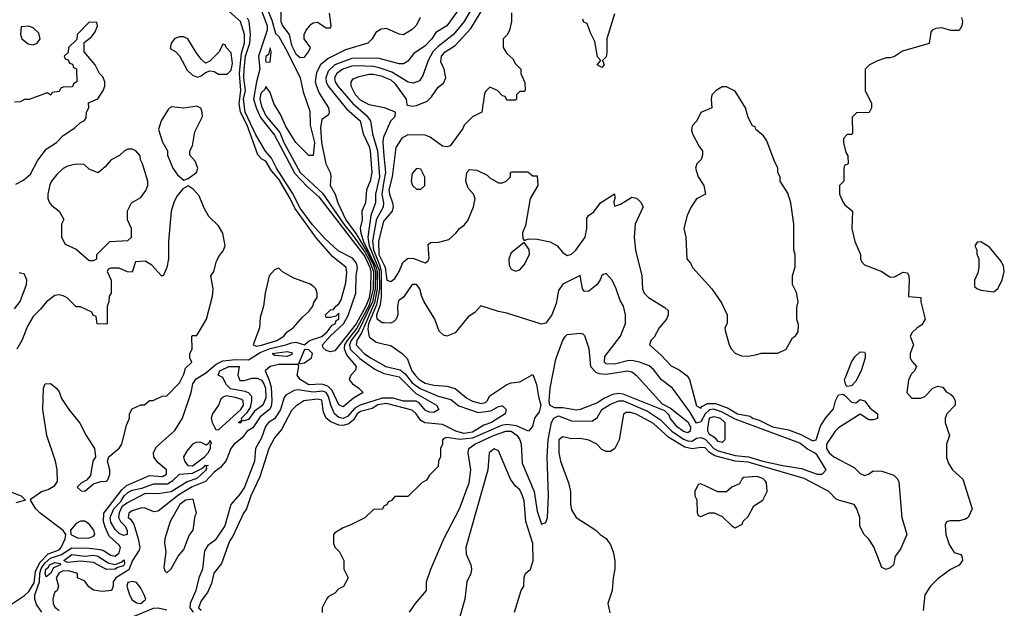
# Model space of a CAD drawing. Header units: inches. Extents: x 2380053 to 2584298, y 380219 to 546618.
# Tile 164 of 256: x 2458307 to 2462879, y 471428 to 474159. Entities that reach past the tile are written whole.
import ezdxf

# ---------------------------------------------------------------- set-up
doc = ezdxf.new("R2010")
doc.units = ezdxf.units.IN
doc.header["$MEASUREMENT"] = 0
doc.layers.add('C4457', color=7, linetype='Continuous')
doc.layers.add('C4467', color=7, linetype='Continuous')

msp = doc.modelspace()

# ---------------------------------------------------------------- linework, layer by layer
at = {"layer": 'C4457', "color": 2}
for points, elevation in [([(2459518, 474250), (2459520.3, 474150), (2459527.6, 474130), (2459559.3, 474090), (2459570, 474040.7), (2459590, 474001.3), (2459610, 473983), (2459630, 473984.7), (2459649.2, 474010), (2459658, 474030), (2459629, 474070), (2459628.7, 474090), (2459637, 474110), (2459661.3, 474138.7), (2459670, 474144.9), (2459690, 474147.7), (2459730, 474122), (2459750, 474122), (2459754, 474130), (2459745.2, 474190)], 34), ([(2459443, 474243), (2459477.5, 474157.5), (2459495.4, 474095.4), (2459510, 474080.5), (2459550, 474011.7), (2459609.2, 473890), (2459623.6, 473823.6), (2459654, 473734), (2459655.5, 473670), (2459675.6, 473590), (2459670, 473529), (2459650, 473529.2), (2459589.7, 473589.7), (2459542.8, 473662.8), (2459518.7, 473718.7), (2459487, 473770), (2459470, 473822), (2459450, 473848.7), (2459445.1, 473834.9), (2459430, 473820.7), (2459425.8, 473810), (2459421.8, 473790), (2459430, 473758), (2459450, 473713.1), (2459515.6, 473635.6), (2459534, 473590), (2459609.4, 473450), (2459714.2, 473354.2), (2459812.1, 473210), (2459856.6, 473156.6), (2459910, 473080.7), (2459930, 473044), (2459950, 472991.1), (2459949.1, 472910), (2459930, 472834.1), (2459872.9, 472727.1), (2459827.5, 472670), (2459816.1, 472650), (2459813.8, 472633.8), (2459824.3, 472604.3), (2459870.5, 472549.5), (2459867.1, 472532.9), (2459844.7, 472510), (2459838, 472490), (2459850.9, 472470.9), (2459882, 472450), (2459902, 472430), (2459856.7, 472403.3), (2459810, 472362.7), (2459790, 472372.3), (2459758.8, 472438.8), (2459738.6, 472458.6), (2459710, 472468.2), (2459650, 472465), (2459609.5, 472490), (2459596, 472510), (2459604, 472550), (2459599.3, 472559.3), (2459510, 472558.4), (2459470, 472549.5), (2459447.3, 472530), (2459466.3, 472486.3), (2459474.4, 472454.4), (2459478.9, 472390), (2459475.4, 472364.6), (2459467.6, 472350), (2459423.3, 472316.7), (2459390, 472266), (2459363.8, 472250), (2459340.8, 472219.2), (2459302.7, 472190), (2459287.6, 472170), (2459266.7, 472113.3), (2459239.5, 472080.5), (2459210, 472059.2), (2459170, 472016.4), (2459107.7, 471992.3), (2459045.8, 471954.2), (2458950, 471878.4), (2458930, 471876.2), (2458890, 471893.2), (2458874.5, 471894.5), (2458830, 471880.5), (2458813.4, 471870), (2458810.5, 471850), (2458821.8, 471841.8), (2458837.8, 471817.8), (2458857.6, 471750), (2458864.8, 471710), (2458862.6, 471697.4), (2458831, 471650), (2458814, 471606), (2458753.1, 471570), (2458742, 471550), (2458741.3, 471530), (2458734, 471510), (2458690, 471505.6), (2458650, 471512), (2458627.9, 471527.9), (2458610, 471553.2), (2458575.3, 471570), (2458575.3, 471590), (2458540.7, 471600.7), (2458510, 471601), (2458490, 471591.9), (2458476, 471570), (2458487.3, 471530), (2458481, 471510), (2458470, 471502.7), (2458465.8, 471490), (2458461.2, 471470), (2458462.9, 471450), (2458470, 471432.7), (2458490, 471417.4)], 30), ([(2459427.2, 474210), (2459456.1, 474130), (2459456, 474110), (2459416.8, 473990), (2459422, 473930), (2459406.3, 473870), (2459393.4, 473790), (2459407.1, 473747.1), (2459426, 473706), (2459490, 473622.7), (2459584.9, 473444.9), (2459643.4, 473383.4), (2459696.5, 473336.5), (2459910, 473060.1), (2459932.9, 473010), (2459937.5, 472990), (2459936.8, 472910), (2459930, 472868.7), (2459914.5, 472830), (2459870, 472747.9), (2459770, 472622.4), (2459750, 472617.4), (2459730, 472624.7), (2459717.1, 472637.1), (2459712.8, 472650), (2459748.7, 472691.3), (2459811.5, 472748.5), (2459833.3, 472786.7), (2459868.9, 472890), (2459869, 472970), (2459875.4, 473010), (2459871.6, 473030), (2459853.1, 473053.1), (2459786.7, 473086.7), (2459724, 473144), (2459667.7, 473207.7), (2459610, 473284), (2459573.5, 473353.5), (2459499.9, 473470), (2459476.2, 473516.2), (2459448.5, 473548.5), (2459404.6, 473624.6), (2459354.7, 473730), (2459347.3, 473790), (2459356.3, 473830), (2459348.8, 473890), (2459349.9, 473930), (2459356.5, 473990), (2459376.5, 474050), (2459378.8, 474090), (2459373.2, 474150), (2459365.4, 474165.4)], 26), ([(2458409.9, 471409.9), (2458385.2, 471445.2), (2458377.7, 471470), (2458378.3, 471490), (2458399.1, 471550), (2458400.6, 471590), (2458407.5, 471612.5), (2458423.4, 471636.6), (2458450, 471660.4), (2458501.8, 471678.2), (2458550, 471708.6), (2458630, 471707.7), (2458681.2, 471701.2), (2458696.5, 471696.5), (2458730, 471674), (2458750, 471669.3), (2458770, 471684.9), (2458774.8, 471710), (2458770, 471720.7), (2458722.5, 471762.5), (2458703.9, 471803.9), (2458696.8, 471830), (2458698.4, 471870), (2458782, 471978), (2458802.9, 471997.1), (2458910, 472044.6), (2458970, 472039.6), (2458989.5, 472050), (2458989.3, 472070), (2458950, 472102.7), (2458930, 472129.3), (2458928.7, 472151.3), (2458942.9, 472177.1), (2459027.4, 472252.6), (2459062.7, 472310), (2459103.5, 472430), (2459111.7, 472470), (2459126.7, 472493.3), (2459170, 472518.8), (2459219.1, 472560.9), (2459250, 472576.2), (2459310, 472582.7), (2459370, 472581.5), (2459424.6, 472615.4), (2459470, 472634), (2459543.7, 472650), (2459570, 472660.2), (2459590, 472663.2), (2459630, 472650.6), (2459653.2, 472670), (2459710.8, 472689.2), (2459735.7, 472710), (2459758.7, 472741.3), (2459773.3, 472750), (2459776.6, 472763.4), (2459789, 472770), (2459790, 472798), (2459776, 472784), (2459750, 472777.2), (2459730, 472778), (2459727.3, 472790), (2459750, 472813), (2459765.2, 472814.8), (2459775.3, 472830), (2459790, 472841), (2459800.5, 472859.5), (2459821.2, 472938.8), (2459826.6, 472986.6), (2459824, 473010), (2459760, 473060), (2459686.1, 473146.1), (2459584.8, 473284.8), (2459563.4, 473330), (2459510, 473418.4), (2459477, 473457), (2459450, 473503), (2459432, 473512), (2459412.6, 473532.6), (2459363.2, 473670), (2459333.1, 473730), (2459326.9, 473770), (2459333.6, 473830), (2459327.3, 473910), (2459337, 474003), (2459350.5, 474050), (2459351.2, 474090), (2459333, 474150), (2459278.2, 474198.2)], 30), ([(2458290, 473396), (2458325.6, 473414.4), (2458357, 473443), (2458390, 473504.7), (2458430, 473558), (2458478, 473590), (2458510, 473622), (2458563.1, 473656.9), (2458590, 473682), (2458608.4, 473691.6), (2458616.4, 473703.6), (2458618, 473730), (2458628, 473750), (2458627.3, 473772.7), (2458670, 473792), (2458695.3, 473830), (2458702, 473850), (2458702, 473870), (2458694, 473894), (2458678, 473910), (2458658, 473950), (2458606, 474010), (2458607.3, 474052.7), (2458640.4, 474079.6), (2458658, 474102), (2458668, 474130), (2458666, 474146), (2458630, 474148), (2458574, 474090), (2458572.7, 474067.3), (2458534, 474030), (2458532.7, 474007.3), (2458514, 473990), (2458518, 473978), (2458532.7, 473972.7), (2458538, 473958), (2458552.7, 473952.7), (2458558, 473938), (2458571.6, 473931.6), (2458572, 473870), (2458558, 473862), (2458552.7, 473847.3), (2458510, 473846), (2458498, 473842), (2458490, 473826), (2458458, 473822), (2458451.6, 473808.4), (2458438, 473818), (2458430, 473818), (2458351.1, 473788.9), (2458330, 473788), (2458310, 473778), (2458283.6, 473776.4)], 34), ([(2460000, 474116.7), (2459985.2, 474114.8), (2459961.1, 474098.9), (2459944, 474070), (2459924.7, 474050), (2459820.9, 474019.1), (2459740.4, 473979.6), (2459704, 473950), (2459685.8, 473914.2), (2459679.3, 473870), (2459684.9, 473850), (2459698.7, 473818.7), (2459741, 473750), (2459744.7, 473730), (2459742, 473718), (2459710, 473695.3), (2459703.4, 473656.6), (2459709.4, 473589.4), (2459728.9, 473490), (2459748.5, 473450), (2459752.3, 473432.3), (2459748.7, 473390), (2459772.7, 473350), (2459785.3, 473310), (2459821.9, 473230), (2459867.7, 473167.7), (2459920.7, 473080.7), (2459950, 473020.7), (2459959, 472990), (2459958.4, 472910), (2459945.9, 472850), (2459882.1, 472717.9), (2459847.2, 472670), (2459838.6, 472650), (2459841.7, 472630), (2459886.5, 472586.5), (2459957.2, 472537.2), (2459998, 472518), (2460000, 472517.5)], 34), ([(2460000, 473972.5), (2459970, 473980.5), (2459850, 473978.5), (2459770.1, 473949.9), (2459739.8, 473920.2), (2459728.4, 473890), (2459730.2, 473870), (2459739.2, 473850), (2459825.2, 473745.2), (2459888.5, 473690), (2459901.5, 473630), (2459930, 473570.5), (2459935.2, 473550), (2459942.3, 473450), (2459934.3, 473410), (2459918.3, 473370), (2459912.7, 473310), (2459896.5, 473270), (2459896.9, 473230), (2459888.9, 473191.1), (2459891.5, 473168.5), (2459904.2, 473130), (2459963.2, 473010), (2459967.7, 472990), (2459967.3, 472910), (2459954.9, 472845.1), (2459894, 472706), (2459872.6, 472670), (2459870.3, 472650), (2459907.6, 472610), (2459936.4, 472590), (2460000, 472554.5)], 38), ([(2460000, 473927.9), (2459976.2, 473936.2), (2459950, 473942), (2459870, 473945), (2459850, 473943.8), (2459808.4, 473930), (2459779.5, 473910), (2459769.1, 473890), (2459771.7, 473870), (2459784.9, 473850), (2459853.8, 473770), (2459915.8, 473715.8), (2459936.1, 473690), (2459945.5, 473630), (2459968.7, 473550), (2459978, 473430), (2459958.9, 473350), (2459959.7, 473310), (2459938, 473250), (2459923.2, 473150), (2459929.7, 473110), (2459976.2, 472996.2), (2459977.8, 472910), (2459963.5, 472836.5), (2459927.2, 472747.2), (2459923.4, 472723.4), (2459930, 472687.3), (2459962.7, 472662.7), (2460000, 472653.9)], 42), ([(2460000, 473750.4), (2459930, 473763.7), (2459890, 473784.9), (2459866.5, 473810), (2459847, 473850), (2459846, 473870), (2459856.1, 473883.9), (2459884.2, 473895.8), (2459930, 473905.6), (2459950, 473906.6), (2459990, 473896.8), (2460000, 473892.7)], 46), ([(2460000, 473526.9), (2459994.4, 473590), (2459996.1, 473610), (2460000, 473618.9)], 46), ([(2458270, 471446.8), (2458330, 471487.7), (2458350, 471506.4), (2458374, 471546), (2458381.2, 471598.8), (2458400.3, 471639.7), (2458439.2, 471680.8), (2458490, 471699.6), (2458499.8, 471710), (2458518.4, 471750), (2458521.2, 471770), (2458509.4, 471789.4), (2458402, 471870), (2458382, 471890), (2458358, 471930), (2458362, 471938), (2458408, 471970), (2458440.2, 471979.8), (2458470, 471998), (2458483.1, 472016.9), (2458481.2, 472070), (2458473.2, 472110), (2458433.2, 472230), (2458415.3, 472350), (2458418, 472450), (2458426, 472470), (2458450, 472471.3), (2458478, 472450), (2458490, 472432), (2458501.4, 472401.4), (2458534.8, 472350), (2458586.6, 472286.6), (2458615.5, 472230), (2458654, 472170), (2458658.8, 472130), (2458646.8, 472110), (2458636, 472044), (2458616.9, 472023.1), (2458594, 472010), (2458574, 471990), (2458592.7, 471972.7), (2458610, 471972), (2458650, 472004.7), (2458684, 472016), (2458710, 472018), (2458716, 472024), (2458726, 472050), (2458726, 472070), (2458715.3, 472110), (2458722, 472130), (2458770, 472171.3), (2458781.2, 472190), (2458803.1, 472276.9), (2458818, 472310), (2458818, 472330), (2458830, 472354), (2458870, 472372), (2458887.3, 472372.7), (2458910, 472392), (2458927.3, 472392.7), (2458968.4, 472411.6), (2458990, 472414), (2459050, 472474), (2459070, 472514), (2459078, 472542), (2459106, 472570), (2459098, 472590), (2459098, 472610), (2459108, 472630), (2459106, 472690), (2459110, 472694), (2459130, 472694), (2459175.3, 472770), (2459203.1, 472876.9), (2459205.2, 472910), (2459195.3, 472970), (2459208.7, 472990), (2459221.2, 473038.8), (2459234.6, 473065.4), (2459252.9, 473087.1), (2459261.2, 473110), (2459250, 473168), (2459230, 473202), (2459186.3, 473246.3), (2459164.5, 473284.5), (2459141.5, 473341.5), (2459112.9, 473372.9), (2459090, 473388), (2459065.4, 473374.6), (2459038, 473342), (2459024.5, 473315.5), (2459011, 473270), (2458998, 473130), (2458998, 473050), (2458991.1, 473008.9), (2458974, 472970), (2458966, 472970), (2458920.4, 473020.4), (2458890, 473038), (2458844.7, 473035.3), (2458830, 472988), (2458808.4, 472988.4), (2458770, 473006), (2458730, 473006), (2458718, 473002), (2458714, 472990), (2458732, 472950), (2458732, 472890), (2458723.6, 472876.4), (2458722, 472850), (2458714, 472830), (2458714, 472750), (2458710, 472746), (2458667.3, 472747.3), (2458662, 472782), (2458648, 472788), (2458642, 472802), (2458590, 472826), (2458570, 472826), (2458528.4, 472868.4), (2458510, 472878), (2458490, 472882), (2458470, 472879), (2458431.3, 472850), (2458404.5, 472815.5), (2458370, 472782), (2458343.4, 472736.6), (2458317.3, 472670), (2458294.8, 472630)], 34), ([(2460000, 472752.4), (2459990, 472753), (2459966.7, 472770), (2459965, 472790), (2459982.2, 472837.8), (2459987.7, 472872.3), (2459987.5, 472990), (2459980.4, 473020.4), (2459951.6, 473090), (2459947.4, 473132.6), (2459965.7, 473234.3), (2459997.2, 473290), (2459998.4, 473310), (2459990.2, 473350.2), (2460000, 473409.2)], 46), ([(2460000, 473227.7), (2459996.4, 473223.6), (2459973.2, 473130), (2459974.7, 473070), (2460000, 473019.5)], 50), ([(2458283.2, 472816.8), (2458310, 472851.3), (2458339.3, 472930), (2458341.2, 472950), (2458330, 472978), (2458305.2, 472985.2)], 34), ([(2460000, 472403.2), (2459990, 472403.4), (2459889, 472371), (2459864.2, 472355.8), (2459830, 472317.4), (2459810, 472308.4), (2459790, 472312.7), (2459768.8, 472330), (2459751.4, 472370), (2459741.9, 472410), (2459730, 472428.7), (2459715.2, 472435.2), (2459670, 472431.3), (2459598.5, 472441.5), (2459582.2, 472437.8), (2459543.1, 472416.9), (2459534.7, 472405.3), (2459517.7, 472350), (2459506.5, 472330), (2459490, 472307.8), (2459463, 472290), (2459448.2, 472271.8), (2459430, 472219.3), (2459403.1, 472170), (2459397.4, 472110), (2459351.5, 471990), (2459330, 471957), (2459288.4, 471910), (2459260.4, 471810), (2459215.2, 471744.8), (2459181.3, 471718.7), (2459165.1, 471694.9), (2459157, 471610), (2459139.5, 471570), (2459124.9, 471510), (2459099, 471450), (2459097.8, 471430), (2459112.3, 471410)], 34), ([(2460000, 472376.4), (2459970, 472371.9), (2459944.3, 472355.7), (2459890, 472341.6), (2459874.9, 472330), (2459857.4, 472302.6), (2459836.4, 472283.6), (2459810, 472275.5), (2459790, 472277.8), (2459752.5, 472292.5), (2459730.8, 472310.8), (2459718.3, 472338.3), (2459710, 472393.6), (2459690, 472398.3), (2459626, 472390), (2459590, 472366), (2459570, 472345.2), (2459523.1, 472256.9), (2459490, 472219.3), (2459463.7, 472170), (2459422.2, 472037.8), (2459380.3, 471950), (2459360.5, 471890), (2459346.4, 471870), (2459297.5, 471762.5), (2459281.1, 471738.9), (2459243.9, 471636.1), (2459209.2, 471590.8), (2459197.6, 471542.4), (2459179, 471501), (2459150, 471462.9), (2459137.7, 471430), (2459150, 471419.7)], 38), ([(2458224.5, 471984.5), (2458314, 471950), (2458334, 471930), (2458290, 471918)], 34), ([(2460000, 471902.7), (2459998, 471902), (2459992.7, 471887.3), (2459950, 471886), (2459910, 471848), (2459845.4, 471814.6), (2459810, 471802), (2459770, 471778), (2459764.7, 471770), (2459764.7, 471730), (2459771.1, 471711.1), (2459792, 471690), (2459812, 471650), (2459812, 471610), (2459832, 471570), (2459811.1, 471528.9), (2459790, 471518), (2459770, 471498), (2459739.6, 471480.4), (2459732, 471470), (2459712, 471430), (2459711.6, 471408.4)], 42), ([(2458831.9, 471388.1), (2458928.7, 471428.7), (2458950, 471430.2), (2458990, 471420.7)], 30)]:
    msp.add_lwpolyline(points, dxfattribs=dict(at, elevation=elevation))
for points, elevation in [([(2458350, 474128.7), (2458314, 474126), (2458311.3, 474090), (2458318, 474070), (2458347.1, 474047.1), (2458370, 474042.8), (2458389.2, 474050.8), (2458402, 474070), (2458396, 474096), (2458370, 474122)], 34), ([(2459070, 474079), (2459050, 474079), (2459028.1, 474071.9), (2459011.3, 474050), (2459006, 474026), (2459031.1, 474011.1), (2459050, 473992), (2459084.7, 473924.7), (2459110, 473902), (2459132.7, 473892.7), (2459150, 473898), (2459170, 473914), (2459190, 473922), (2459210, 473918), (2459230, 473906.8), (2459270, 473906.8), (2459290, 473924.7), (2459295.1, 473955.1), (2459290, 474006), (2459266, 474030), (2459262, 474042), (2459250, 474046), (2459234, 474010), (2459190, 473966), (2459170, 473958), (2459150, 473975.3), (2459126.3, 474006.3), (2459088, 474070)], 34), ([(2459470, 474028), (2459462, 473998), (2459450, 473988), (2459448.4, 473970), (2459450, 473962.8), (2459470, 473962), (2459474.5, 474010)], 30), ([(2459130, 473758), (2459070, 473749.2), (2459010, 473755.3), (2458996.9, 473743.1), (2458964.7, 473690), (2458951.3, 473650), (2458971.1, 473591.1), (2458994, 473550), (2458994, 473530), (2459018, 473470), (2459039.8, 473439.8), (2459070, 473414), (2459090, 473422), (2459128, 473450), (2459135.3, 473470), (2459122, 473502), (2459098, 473530), (2459098, 473550), (2459110, 473574), (2459120.7, 473639.3), (2459156, 473710), (2459154, 473730), (2459148.7, 473748.7)], 34), ([(2458830, 473558), (2458810, 473558), (2458794, 473550), (2458771.6, 473528.4), (2458731.6, 473508.4), (2458703.6, 473476.4), (2458671.1, 473448.9), (2458630, 473466), (2458607.3, 473487.3), (2458570, 473488), (2458530, 473479), (2458510, 473468.7), (2458479.8, 473440.2), (2458454.8, 473410), (2458447.5, 473392.5), (2458437.3, 473350), (2458438.8, 473330), (2458446, 473310), (2458456.8, 473296.8), (2458491.3, 473270), (2458511.6, 473231.6), (2458502, 473210), (2458502, 473150), (2458518, 473118), (2458570, 473094), (2458630, 473042), (2458650, 473042), (2458666, 473050), (2458666, 473070), (2458726, 473130), (2458810, 473134), (2458826, 473150), (2458826, 473190), (2458808, 473230), (2458808.4, 473271.6), (2458826, 473310), (2458870, 473334), (2458893.6, 473366.4), (2458902, 473390), (2458902, 473410), (2458878, 473490), (2458868.4, 473508.4), (2458867.3, 473527.3), (2458846, 473550)], 34), ([(2459510, 473006), (2459490, 472998), (2459466, 472970), (2459446.8, 472890), (2459438.8, 472830), (2459423.5, 472776.5), (2459421, 472730), (2459391.3, 472650), (2459404.9, 472644.9), (2459430, 472649.2), (2459501.2, 472670), (2459534.5, 472690), (2459549.5, 472710.5), (2459577.2, 472730), (2459620.7, 472779.3), (2459650, 472804.7), (2459668.7, 472830), (2459672.9, 472847.1), (2459688.7, 472870), (2459688.7, 472890), (2459682, 472910), (2459670, 472922), (2459652.9, 472932.9), (2459580.2, 472960.2), (2459528.4, 472988.4)], 34), ([(2459550, 472596.9), (2459490, 472600.9), (2459479.3, 472610), (2459550, 472619), (2459570, 472614.9), (2459573.1, 472610), (2459570, 472606.3)], 26), ([(2459630, 472629.2), (2459602, 472562), (2459630, 472567.3), (2459662, 472590), (2459667, 472610), (2459650, 472627)], 30), ([(2459350, 472484.9), (2459384.8, 472495.2), (2459410, 472495.3), (2459430, 472486), (2459441.7, 472470), (2459448.6, 472450), (2459450, 472404), (2459436.9, 472370), (2459397.3, 472342.7), (2459370, 472304.4), (2459350, 472297), (2459340.7, 472299.3), (2459330, 472287.3), (2459324, 472290), (2459339.3, 472300.7), (2459337, 472310), (2459363.7, 472336.3), (2459379.8, 472360.2), (2459386, 472390), (2459385.1, 472410), (2459370, 472428.3), (2459354.6, 472434.6), (2459286.7, 472446.7), (2459266.9, 472466.9), (2459250, 472499.6), (2459229, 472510), (2459237, 472530), (2459279, 472550), (2459326, 472550), (2459319.6, 472510), (2459330, 472485.3)], 26), ([(2459266.7, 472413.3), (2459251.8, 472408.2), (2459241.7, 472398.3), (2459230.4, 472370), (2459202, 472330), (2459197, 472310), (2459200.4, 472290), (2459210, 472270.8), (2459218, 472258), (2459230, 472256.3), (2459334.6, 472350), (2459346.2, 472370), (2459345.7, 472390), (2459337.4, 472397.4), (2459310, 472406.6)], 30), ([(2459190, 472206), (2459186.4, 472193.6), (2459174.4, 472185.6), (2459150, 472198), (2459130, 472198.4), (2459110, 472189.6), (2459083.2, 472156.8), (2459068.5, 472130), (2459072, 472110), (2459088.4, 472090), (2459110, 472088.6), (2459166, 472130), (2459183, 472150), (2459193.6, 472170), (2459192.9, 472187.1), (2459198, 472198)], 30), ([(2458950, 471959.1), (2458890, 471960.5), (2458804.5, 471915.5), (2458781.5, 471898.5), (2458768.6, 471871.4), (2458766, 471850), (2458775.2, 471830), (2458796, 471810), (2458806.7, 471790), (2458806, 471770), (2458790, 471765.1), (2458770, 471775.1), (2458750, 471793.3), (2458730, 471827.3), (2458728.2, 471850), (2458744.1, 471890), (2458776.8, 471923.2), (2458792.6, 471950), (2458810, 471965.2), (2458830, 471976.3), (2458874.5, 471985.5), (2458930, 472005.2), (2458994, 472006), (2459018.8, 472021.2), (2459050, 472050.3), (2459110, 472054.2), (2459159.8, 472080.2), (2459170, 472091.5), (2459182, 472090), (2459173, 472087), (2459174.4, 472074.4), (2459170, 472066.6), (2459130.3, 472030), (2459085.4, 472014.6), (2459010, 471967.9)], 26), ([(2459113.6, 471933.6), (2459078, 471930), (2459050.8, 471910), (2459006, 471830), (2458981.6, 471750), (2458979.3, 471730), (2458985.5, 471690), (2458976.9, 471616.9), (2458981, 471601), (2458990, 471592), (2459010, 471611.3), (2459044, 471670), (2459070, 471701), (2459094.5, 471765.5), (2459112.7, 471790), (2459122.7, 471857.3), (2459128.7, 471870)], 34), ([(2458610, 471832.7), (2458590, 471832), (2458570, 471821.6), (2458542.8, 471790), (2458544.7, 471770), (2458575.3, 471755.3), (2458627.3, 471752.7), (2458650, 471762), (2458655.6, 471770), (2458651.5, 471790), (2458630, 471818)], 34), ([(2458610, 471670.2), (2458650, 471673.7), (2458670, 471670.2), (2458718.2, 471638.2), (2458750, 471631.2), (2458778.7, 471641.3), (2458792.3, 471652.3), (2458794, 471634), (2458790, 471625.3), (2458762, 471618), (2458750, 471609.8), (2458710, 471608.4), (2458650, 471640.4), (2458590, 471646), (2458530, 471639.7), (2458512, 471650), (2458550, 471677.4)], 26), ([(2458430, 471574.5), (2458425.2, 471590), (2458429.3, 471610), (2458441.4, 471618.6), (2458446.3, 471630), (2458470, 471640.2), (2458495.2, 471635.2), (2458497.3, 471630), (2458464.5, 471615.5), (2458450, 471589.7)], 26), ([(2458832.7, 471552.7), (2458810, 471548), (2458805.5, 471530), (2458817.3, 471490), (2458830, 471467.7), (2458850, 471453.4), (2458869.2, 471450.8), (2458890, 471467.3), (2458892.7, 471470), (2458886, 471490), (2458870, 471522), (2458850, 471548)], 34)]:
    msp.add_lwpolyline(points, close=True, dxfattribs=dict(at, elevation=elevation))
at = {"layer": 'C4467', "color": 2}
for points, elevation in [([(2460000, 473892.7), (2460030, 473880.3), (2460050, 473863.5), (2460102.7, 473790), (2460105.2, 473765.2), (2460110, 473762), (2460130, 473757.2), (2460150, 473760.9), (2460199, 473781), (2460219.3, 473800.7), (2460250, 473846), (2460274.9, 473865.1), (2460286.8, 473890), (2460278, 473930), (2460263, 473963), (2460266.3, 473990), (2460283.1, 474010), (2460330, 474038.7), (2460402, 474118), (2460493.1, 474270)], 46), ([(2460438.9, 474270), (2460371.6, 474150), (2460321.7, 474090), (2460250, 474035.1), (2460226.3, 474010), (2460204.2, 473970), (2460179.5, 473900.5), (2460164, 473876), (2460134.8, 473865.2), (2460110.7, 473869.3), (2460035.5, 473915.5), (2460000, 473927.9)], 42), ([(2460348.4, 474210), (2460290.5, 474130), (2460240.2, 474099.8), (2460220.4, 474070), (2460190, 474037.6), (2460137.3, 474002.7), (2460110, 473966), (2460090, 473954.5), (2460070, 473954), (2460000, 473972.5)], 38), ([(2460591.6, 474191.6), (2460591, 474150), (2460582, 474110), (2460572, 474090), (2460552, 474070), (2460552, 474030), (2460570, 474002), (2460596.9, 473976.9), (2460610, 473954), (2460634, 473930), (2460634, 473910), (2460652.7, 473867.3), (2460654, 473830), (2460650, 473826), (2460630, 473826), (2460614, 473810), (2460614, 473790), (2460610, 473786), (2460570, 473786), (2460562, 473802), (2460550, 473806), (2460526, 473830), (2460490, 473846), (2460470, 473826), (2460465.4, 473814.6), (2460454, 473730), (2460410, 473708), (2460372, 473670), (2460365.4, 473654.6), (2460306, 473574), (2460290, 473569.2), (2460270, 473572.7), (2460213.3, 473613.3), (2460190, 473623.6), (2460110, 473624.5), (2460082, 473610), (2460054.2, 473565.8), (2460036.5, 473430), (2460022.2, 473370), (2460023.9, 473350), (2460038.3, 473310), (2460040.9, 473290), (2460037, 473270), (2460000, 473227.7)], 50), ([(2460167.7, 474170), (2460150, 474134), (2460130, 474113.2), (2460090, 474089.3), (2460070, 474092), (2460010, 474118), (2460000, 474116.7)], 34), ([(2461070, 474186), (2461034, 474070), (2461034.4, 474005.6), (2461030, 473986), (2461014, 473970), (2461022, 473950), (2461010, 473938), (2460989.3, 473949.3), (2461006, 473970), (2460990, 473986), (2460978.6, 474058.6), (2460958, 474098), (2460942, 474142), (2460927.3, 474147.3), (2460922, 474162)], 50), ([(2462681, 474170), (2462684.7, 474150), (2462682, 474130), (2462670, 474108.7), (2462630.9, 474109.1), (2462590, 474120.9), (2462562, 474118), (2462544.7, 474110), (2462538.8, 474101.2), (2462530.7, 474049.3), (2462407.1, 474012.9), (2462370, 473988.7), (2462350, 473982), (2462330, 473982), (2462290, 473968.7), (2462254, 473950), (2462234, 473930), (2462234, 473830), (2462262, 473770), (2462262, 473750), (2462251.6, 473728.4), (2462192.7, 473727.3), (2462172.7, 473707.3), (2462174, 473630), (2462170, 473626), (2462150, 473626), (2462132.7, 473607.3), (2462132, 473590), (2462143.6, 473543.6), (2462152, 473528), (2462154, 473490), (2462138, 473482), (2462134, 473470), (2462134, 473410), (2462114, 473390), (2462114, 473350), (2462130, 473314), (2462139.6, 473299.6), (2462174, 473270), (2462172, 473190), (2462186, 473130), (2462211.3, 473070), (2462211.3, 473050), (2462216.9, 473036.9), (2462230, 473022), (2462310, 472991), (2462350, 472964.7), (2462370, 472966), (2462410, 472987.3), (2462430, 472984.7), (2462436.3, 472970), (2462437.3, 472950), (2462434, 472874), (2462492, 472870), (2462492, 472850), (2462511.3, 472770), (2462496.9, 472743.1), (2462474, 472730), (2462451.6, 472708.4), (2462442, 472690), (2462458, 472650), (2462442, 472610), (2462442, 472590), (2462450, 472574), (2462471.3, 472550), (2462462, 472530), (2462446.4, 472513.6), (2462434, 472486), (2462426, 472430), (2462450, 472402.8), (2462490, 472402.8), (2462510, 472411.3), (2462548, 472450), (2462570, 472458.8), (2462593.7, 472453.7), (2462610, 472432), (2462630, 472422), (2462642, 472410), (2462651.1, 472391.1), (2462651, 472370), (2462612, 472330), (2462604.7, 472310), (2462604.7, 472290), (2462624.7, 472230), (2462611.1, 472188.9), (2462611.6, 472128.4), (2462619.8, 472099.8), (2462638, 472070), (2462686.4, 472026.4), (2462730.8, 471890), (2462711, 471850), (2462698.5, 471841.5), (2462670, 471833.2), (2462626.4, 471833.6), (2462611, 471829), (2462604.9, 471815.1), (2462607.3, 471770), (2462623.4, 471723.4), (2462646.8, 471686.8), (2462676.9, 471676.9), (2462682, 471670), (2462684.7, 471650), (2462670, 471628), (2462630, 471608.7), (2462570, 471564), (2462536, 471530), (2462511, 471490), (2462502, 471418)], 54), ([(2460000, 473618.9), (2460030.7, 473689.3), (2460051.3, 473710), (2460052, 473730), (2460002, 473750), (2460000, 473750.4)], 46), ([(2460000, 473409.2), (2460006.8, 473450), (2460000, 473526.9)], 46), ([(2460000, 473019.5), (2460004.8, 473010), (2460012, 472950), (2460030, 472944), (2460050, 472958), (2460070, 472991.3), (2460086.9, 473033.1), (2460108.3, 473051.7), (2460132.3, 473052.3), (2460190, 473031.3), (2460202, 473038), (2460208.9, 473051.1), (2460204, 473116), (2460215.3, 473124.7), (2460252.9, 473127.1), (2460300.2, 473139.8), (2460332.1, 473167.9), (2460349.3, 473190.7), (2460372.9, 473207.1), (2460389.1, 473230.9), (2460414, 473290), (2460422, 473330), (2460415.3, 473350), (2460390, 473378), (2460379, 473410), (2460384, 473450), (2460395.3, 473464.7), (2460430, 473461), (2460477.3, 473437.3), (2460490, 473424.7), (2460530, 473402), (2460550, 473402), (2460566, 473410), (2460586, 473430), (2460586, 473450), (2460592.7, 473452.7), (2460667.3, 473452.7), (2460690, 473434), (2460710, 473434), (2460714, 473390), (2460678, 473330), (2460655.3, 473204.7), (2460642, 473170), (2460643.6, 473143.6), (2460650, 473134), (2460670, 473142), (2460710, 473141), (2460770, 473127.7), (2460802.8, 473110), (2460830, 473078.8), (2460850, 473064.9), (2460870, 473070.6), (2460889.4, 473090), (2460933.2, 473150), (2460941.2, 473190), (2460941.2, 473238.8), (2460948, 473250), (2460972.9, 473267.1), (2461004, 473310), (2461070, 473351.3), (2461071, 473329), (2461066, 473314), (2461070, 473294), (2461097.5, 473302.5), (2461150, 473336), (2461171.6, 473331.6), (2461190, 473314), (2461202, 473290), (2461164.7, 473210), (2461161, 473150), (2461166.8, 473090), (2461196.3, 472970), (2461198.8, 472910), (2461206.8, 472890), (2461226.8, 472870), (2461303.5, 472823.5), (2461318, 472810), (2461318, 472790), (2461311.3, 472770), (2461276, 472730), (2461253.4, 472686.6), (2461238, 472670), (2461231.3, 472650), (2461284.4, 472604.4), (2461333.2, 472553.2), (2461370, 472534), (2461406.4, 472506.4), (2461417.3, 472490), (2461450, 472367.3), (2461470, 472357.1), (2461475.3, 472364.7), (2461501.5, 472378.5), (2461537.8, 472377.8), (2461597.3, 472357.3), (2461640.5, 472330), (2461699, 472319), (2461710.7, 472310), (2461740.5, 472300.5), (2461803, 472270), (2461876.7, 472256.7), (2461935.1, 472235.1), (2461990, 472204.6), (2462005.2, 472210), (2462026.6, 472273.4), (2462049.3, 472310.7), (2462086.3, 472353.7), (2462095.1, 472390), (2462110, 472418), (2462130, 472421), (2462137.3, 472417.3), (2462170, 472384.7), (2462190, 472382), (2462210, 472396), (2462230, 472390.7), (2462255.9, 472355.9), (2462291, 472330), (2462291, 472309), (2462270, 472302), (2462250, 472302), (2462210, 472328), (2462110, 472266), (2462094, 472250), (2462054, 472190), (2462053.4, 472170), (2462066.7, 472150), (2462088.2, 472130), (2462182, 472082), (2462210, 472054), (2462230, 472044), (2462248, 472050), (2462270, 472066), (2462310, 472064), (2462366, 472046), (2462382, 472030), (2462390, 472014), (2462402.8, 471850), (2462426, 471770), (2462398, 471702), (2462372, 471670), (2462364.7, 471630), (2462350, 471615.3), (2462330, 471608.7), (2462310, 471618), (2462273.6, 471713.6), (2462250, 471748), (2462228, 471770), (2462208.4, 471808.4), (2462208.7, 471850), (2462195.3, 471890), (2462182, 471910), (2462109.5, 471929.5), (2462096.6, 471936.6), (2462064.5, 471970), (2461949.5, 472030), (2461690, 472105.7), (2461630, 472111.1), (2461535.9, 472135.9), (2461511, 472151), (2461490, 472172.1), (2461470, 472174.7), (2461430, 472167.1), (2461395.7, 472175.7), (2461320.9, 472220.9), (2461250, 472286), (2461170, 472329.4), (2461143.8, 472336.2), (2461124, 472336), (2461111.1, 472328.9), (2461090.5, 472209.5), (2461070.7, 472169.3), (2461050, 472155.3), (2461030, 472155.3), (2461010, 472164), (2460988, 472190), (2460950, 472208.7), (2460910, 472215.3), (2460870, 472214), (2460830, 472224), (2460811.1, 472208.9), (2460811, 472150), (2460818.8, 472110), (2460856.3, 472010), (2460865.5, 471970), (2460864.9, 471910), (2460870, 471884.7), (2460891.3, 471850), (2460982, 471790), (2461002, 471770), (2461030, 471752), (2461050, 471722), (2461062.8, 471690), (2461071, 471650), (2461071, 471610), (2461062.8, 471570), (2461058.8, 471510), (2461038.8, 471450), (2461047.1, 471407.1)], 50), ([(2460118, 471410), (2460144.7, 471450), (2460196, 471510), (2460196, 471550), (2460216, 471610), (2460276.3, 471750), (2460350, 471889), (2460394.4, 472010), (2460401.6, 472070), (2460390.4, 472150), (2460392.7, 472170), (2460420.5, 472190), (2460506.7, 472230), (2460564, 472250), (2460590, 472249.8), (2460617.3, 472230), (2460629.7, 472210), (2460636.1, 472190), (2460641.3, 472101.3), (2460696.3, 471970), (2460710, 471878), (2460730, 471818), (2460750, 471826), (2460758, 471850), (2460762.8, 471950), (2460757.4, 472130), (2460760.9, 472210), (2460776.5, 472290), (2460787, 472310), (2460810, 472320.3), (2460870, 472298.5), (2460964.2, 472295.8), (2460988.8, 472311.2), (2461010.4, 472350), (2461050, 472375.8), (2461090, 472390.6), (2461111.6, 472390), (2461222.1, 472342.1), (2461283.1, 472303.1), (2461336.1, 472250), (2461390, 472213.4), (2461410, 472204.9), (2461430, 472204), (2461450, 472217.2), (2461470, 472220.3), (2461490, 472212.2), (2461529.9, 472169.9), (2461550, 472158), (2461630, 472136.5), (2461691.3, 472131.3), (2461758, 472110), (2461850.2, 472089.8), (2461937.1, 472077.1), (2462010.4, 472049.6), (2462034, 472050), (2462052, 472070), (2462010, 472138), (2461998, 472150), (2461965.7, 472165.7), (2461930, 472193.4), (2461630, 472305.7), (2461570, 472338.5), (2461530, 472351.4), (2461510, 472349.4), (2461489.9, 472330.1), (2461470, 472293.1), (2461450, 472286.9), (2461419.1, 472339.1), (2461339.1, 472450), (2461287.9, 472487.9), (2461250, 472535.5), (2461230, 472552.4), (2461186, 472570), (2461150, 472577.4), (2461130, 472576.9), (2461070, 472560.8), (2461030, 472562.4), (2461023.1, 472570), (2461024.4, 472595.6), (2461097.3, 472690), (2461121, 472750), (2461121, 472790), (2461110.8, 472830), (2461095.9, 472855.9), (2461077.3, 472910), (2461058, 472950), (2461030, 472982), (2461010, 472974), (2461004.7, 472955.3), (2460989, 472930), (2460950, 472898.8), (2460930, 472898), (2460921, 472910), (2460910, 472972), (2460830, 472931.3), (2460810, 472902), (2460798.3, 472841.7), (2460778.4, 472790), (2460750, 472750.8), (2460730, 472746), (2460570, 472798), (2460530, 472804.7), (2460448, 472832), (2460420.2, 472799.8), (2460390, 472780.7), (2460330, 472706.8), (2460290, 472691), (2460275.3, 472695.3), (2460254.4, 472714.4), (2460235.5, 472770), (2460186, 472850), (2460174.4, 472874.4), (2460166, 472910), (2460150, 472930.8), (2460130, 472930.7), (2460090, 472871), (2460066, 472854), (2460061.2, 472830), (2460064, 472790), (2460055.3, 472770), (2460042.7, 472757.3), (2460029.3, 472750.7), (2460000, 472752.4)], 46), ([(2460000, 472653.9), (2460030, 472646.7), (2460084, 472610), (2460106.4, 472586.4), (2460128.9, 472530), (2460143.1, 472510), (2460163, 472490), (2460190, 472472.4), (2460230, 472463.1), (2460290, 472458.7), (2460330, 472447.7), (2460383.4, 472403.4), (2460410, 472389.1), (2460450, 472378), (2460470, 472383.1), (2460478.4, 472390), (2460490, 472414), (2460570, 472466.8), (2460590, 472474.8), (2460630, 472478), (2460690, 472512), (2460707.1, 472467.1), (2460715.8, 472410), (2460727.4, 472370), (2460720, 472340), (2460698.3, 472310), (2460688.7, 472271.3), (2460670, 472249.4), (2460614.6, 472274.6), (2460570, 472281.4), (2460544.2, 472275.8), (2460410, 472216.7), (2460351.3, 472211.3), (2460290, 472220.9), (2460282, 472218), (2460271, 472210), (2460270.9, 472189.1), (2460262, 472170), (2460262, 472130), (2460252, 472110), (2460250, 472086), (2460210, 472046), (2460196.9, 472023.1), (2460174, 472010), (2460110, 471946), (2460050, 471946), (2460032.7, 471927.3), (2460018, 471922), (2460012.7, 471907.3), (2460000, 471902.7)], 42), ([(2460000, 472554.5), (2460008, 472550), (2460074.6, 472534.6), (2460096.6, 472516.6), (2460130, 472474.3), (2460167.7, 472447.7), (2460250, 472412.3), (2460310, 472397.1), (2460347.1, 472367.1), (2460436.5, 472336.5), (2460495.5, 472344.5), (2460530, 472363.8), (2460546.8, 472366.8), (2460550, 472366.8), (2460566.8, 472350), (2460561, 472330), (2460498.4, 472290), (2460463, 472277), (2460410, 472244.5), (2460370, 472239.4), (2460331.8, 472250), (2460270, 472280.4), (2460188.8, 472288.8), (2460170, 472298.7), (2460148.3, 472330), (2460130, 472347.1), (2460010, 472377.9), (2460000, 472376.4)], 38), ([(2460000, 472517.5), (2460070, 472501.8), (2460145.9, 472425.9), (2460243, 472370), (2460254, 472350), (2460230, 472337), (2460210, 472337.6), (2460190, 472347.6), (2460162, 472382), (2460148.6, 472388.6), (2460090, 472389), (2460042.2, 472402.2), (2460000, 472403.2)], 34), ([(2460605.2, 471410), (2460635.3, 471510), (2460649, 471530), (2460649.2, 471570.8), (2460655.3, 471590), (2460679.3, 471610), (2460692.4, 471647.6), (2460690, 471728), (2460656.9, 471830), (2460650, 471926), (2460642, 471950), (2460630, 471978), (2460610, 471995.3), (2460586.8, 472026.8), (2460530, 472158), (2460510, 472168), (2460486.8, 472150), (2460480.5, 472070), (2460379.1, 471710), (2460379.8, 471679.8), (2460402, 471630), (2460405.5, 471610), (2460402, 471590), (2460384, 471550), (2460374, 471470), (2460347.1, 471372.9)], 50)]:
    msp.add_lwpolyline(points, dxfattribs=dict(at, elevation=elevation))
for points, elevation in [([(2461590, 473848), (2461570, 473848), (2461542, 473830), (2461522, 473810), (2461518, 473790), (2461522, 473750), (2461470, 473728), (2461450.9, 473689.1), (2461430, 473666), (2461426.8, 473646.8), (2461431.3, 473630), (2461462, 473570), (2461478, 473550), (2461478, 473530), (2461471, 473510), (2461451.3, 473490), (2461444.7, 473470), (2461458, 473430), (2461484.7, 473390), (2461492, 473350), (2461450, 473328), (2461424.7, 473290), (2461406, 473250), (2461391, 473190), (2461401, 473150), (2461404.7, 473050), (2461422, 473030), (2461432, 473010), (2461522, 472910), (2461565.4, 472845.4), (2461592, 472790), (2461592, 472750), (2461582, 472730), (2461583.6, 472716.4), (2461602, 472650), (2461612, 472630), (2461630, 472612), (2461659.6, 472599.6), (2461690, 472598), (2461730, 472606), (2461750, 472611.3), (2461828.4, 472611.6), (2461866, 472630), (2461896.4, 472683.6), (2461910, 472692), (2461922, 472710), (2461923.1, 472743.1), (2461915.3, 472770), (2461916.4, 472823.6), (2461922, 472850), (2461914, 472894), (2461895.3, 472930), (2461895.3, 472970), (2461908.4, 473011.6), (2461908.7, 473070), (2461902, 473090), (2461902, 473210), (2461888.7, 473310), (2461873.6, 473353.6), (2461838, 473410), (2461838, 473430), (2461828, 473450), (2461828, 473470), (2461810, 473506), (2461776.4, 473596.4), (2461760.4, 473620.4), (2461726, 473650), (2461722, 473662), (2461710, 473666), (2461690, 473706), (2461678, 473750), (2461630, 473828)], 54), ([(2460150, 473468), (2460130, 473446), (2460124.7, 473410), (2460132, 473390), (2460150, 473372), (2460170, 473372), (2460188, 473390), (2460188.4, 473428.4), (2460170, 473466)], 54), ([(2460650, 473126), (2460590, 473078), (2460578, 473050), (2460579.6, 473019.6), (2460590, 473002), (2460610, 472992), (2460630, 472998), (2460650, 473022), (2460674, 473070), (2460672.9, 473092.9)], 50), ([(2462770, 473128), (2462752.7, 473127.3), (2462742, 473110), (2462751.3, 473091.3), (2462751.6, 473071.6), (2462761, 473050), (2462761, 473010), (2462755.9, 472984.1), (2462741, 472950), (2462741, 472921), (2462751.1, 472911.1), (2462770, 472904.7), (2462830, 472896), (2462850, 472911.3), (2462869.5, 472950.5), (2462879.3, 472990), (2462876.2, 473016.2), (2462862, 473042), (2462810, 473104)], 58), ([(2461030, 472514.4), (2461130, 472530.2), (2461150, 472525.3), (2461170, 472510.4), (2461290, 472377.3), (2461330, 472356.4), (2461410, 472293.4), (2461421.5, 472270), (2461420.4, 472250), (2461410, 472242.6), (2461390, 472247.7), (2461360.5, 472270), (2461328.2, 472310), (2461323.3, 472323.3), (2461303.6, 472343.6), (2461110, 472421.2), (2461090, 472425), (2461060.4, 472419.6), (2461019.2, 472400.8), (2460990, 472381.5), (2460910.2, 472349.8), (2460892.9, 472347.1), (2460830, 472357.6), (2460790, 472358.3), (2460769.7, 472369.7), (2460766, 472390), (2460771.2, 472450), (2460796.6, 472583.4), (2460830, 472672), (2460842, 472690), (2460850, 472698), (2460910, 472704.7), (2460922, 472702), (2460930, 472694), (2460950, 472634), (2460957.3, 472550), (2460982.9, 472522.9), (2460996.7, 472516.7)], 42), ([(2462150, 472457.2), (2462143.3, 472463.3), (2462138, 472490), (2462141.2, 472498.8), (2462169.3, 472570), (2462185.8, 472594.2), (2462210, 472617.3), (2462230, 472616), (2462234, 472610), (2462233, 472590), (2462214.9, 472530), (2462190, 472481.2), (2462170, 472460.9)], 50), ([(2461570, 472198), (2461550, 472201.2), (2461537.6, 472217.6), (2461510, 472235.1), (2461502.6, 472250), (2461502.2, 472262.3), (2461510, 472311.6), (2461530, 472317.4), (2461550, 472313.4), (2461560.7, 472310), (2461581, 472290), (2461582, 472210)], 42), ([(2461730, 472039), (2461670, 472035.3), (2461662, 472030), (2461650, 472006), (2461614, 471990), (2461590, 471968), (2461548.9, 471968.9), (2461470, 472006), (2461458, 472002), (2461442, 471970), (2461442, 471950), (2461451.3, 471931.3), (2461452.7, 471872.7), (2461458, 471858), (2461470, 471854), (2461508.9, 471871.1), (2461531.6, 471871.6), (2461570, 471854), (2461614, 471810), (2461630, 471802), (2461662, 471818), (2461667.3, 471832.7), (2461690, 471854), (2461716.4, 471903.6), (2461758, 471930), (2461778, 471970), (2461775.3, 472010), (2461770, 472018), (2461758, 472030)], 54)]:
    msp.add_lwpolyline(points, close=True, dxfattribs=dict(at, elevation=elevation))

doc.saveas('drawing.dxf')
